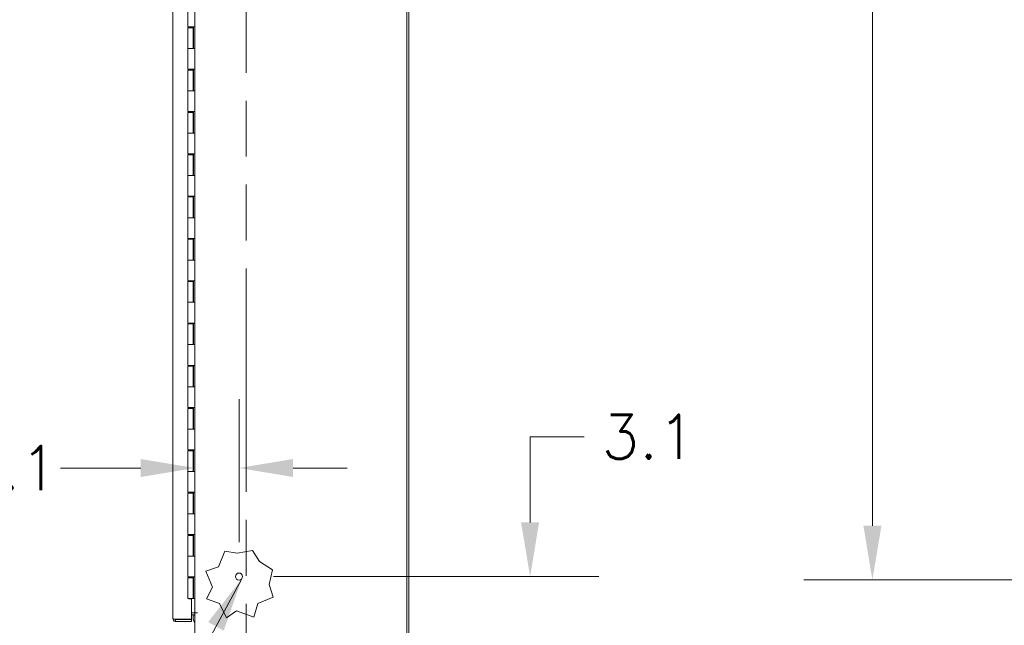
# Model space of a CAD drawing. Header units: inches. Extents: x 14 to 423, y 12 to 263.
# Tile 86 of 124: x 219 to 266, y 129 to 158. Entities that reach past the tile are written whole.
import ezdxf

# ---------------------------------------------------------------- set-up
doc = ezdxf.new("R2010")
doc.units = ezdxf.units.IN
doc.header["$LTSCALE"] = 26
doc.header["$MEASUREMENT"] = 0
doc.linetypes.add('DOUBLE_DASH_CHAIN', pattern=[1.2403, 0.6614, -0.0827, 0.1654, -0.0827, 0.1654, -0.0827])
for name, color, linetype, lineweight in [('Dimension (ANSI)', 7, 'Continuous', 5), ('Section Line (ANSI)', 7, 'DOUBLE_DASH_CHAIN', 5), ('Symbol (ANSI)', 7, 'Continuous', 5), ('Visible (ANSI)', 7, 'Continuous', 5)]:
    doc.layers.add(name, color=color, linetype=linetype, lineweight=lineweight)
doc.styles.add('ROMANS', font='romans.shx')
doc.dimstyles.new('Default (ANSI)', dxfattribs={"dimscale": 26, "dimtxt": 0.08, "dimasz": 0.098425, "dimexe": 0.125, "dimexo": 0.0625, "dimgap": 0.031496, "dimtad": 0, "dimtih": 1, "dimtoh": 1, "dimrnd": 1e-08, "dimzin": 0, "dimdsep": 46, "dimtxsty": 'ROMANS', "dimcen": 0.09, "dimdle": 0.393701, "dimclrd": 256, "dimclre": 256, "dimclrt": 256, "dimadec": 0, "dimazin": 0, "dimtfac": 1.25, "dimtofl": 0, "dimtmove": 0, "dimatfit": 3, "dimfxl": 1, "dimtolj": 1, "dimtzin": 0, "dimlwd": -1, "dimlwe": -1, "dimarcsym": 0})
doc.dimstyles.new('Default (ANSI)$7', dxfattribs={"dimscale": 26, "dimtxt": 0.08, "dimasz": 0.098425, "dimexe": 0.125, "dimexo": 0.0625, "dimgap": 0.031496, "dimtad": 0, "dimtih": 1, "dimtoh": 1, "dimrnd": 1e-08, "dimzin": 0, "dimdsep": 46, "dimtxsty": 'ROMANS', "dimcen": 0.09, "dimdle": 0.393701, "dimclrd": 256, "dimclre": 256, "dimclrt": 256, "dimadec": 0, "dimazin": 0, "dimtfac": 1.25, "dimtofl": 0, "dimtmove": 0, "dimatfit": 3, "dimfxl": 1, "dimtolj": 1, "dimtzin": 0, "dimlwd": -1, "dimlwe": -1, "dimarcsym": 0})

# ---------------------------------------------------------------- blocks, each defined once
blk = doc.blocks.new('2dTransSection0')
at = {"layer": 'Section Line (ANSI)', "linetype": 'DOUBLE_DASH_CHAIN', "ltscale": 0.023639}
blk.add_line((8.8338, 7.9056), (8.8338, 4.4008), dxfattribs=at)
blk = doc.blocks.new('*D28')
at = {"layer": 'Defpoints', "color": 0, "transparency": 16777216}
for p in [(229.334, 136.648), (229.334, 131.514), (227.24, 129.701)]:
    blk.add_point(p, dxfattribs=at)
at = {"layer": 'Dimension (ANSI)', "transparency": 16777216}
for p, q in [((227.24, 131.326), (227.24, 139.898)), ((229.334, 133.139), (229.334, 139.898)), ((224.681, 136.648), (220.884, 136.648)), ((231.893, 136.648), (234.452, 136.648))]:
    blk.add_line(p, q, dxfattribs=at)
for points in [[(224.681, 137.074), (224.681, 136.221), (227.24, 136.648)], [(231.893, 137.074), (231.893, 136.221), (229.334, 136.648)]]:
    blk.add_solid(points, dxfattribs=at)
at = {"layer": 'Dimension (ANSI)', "transparency": 16777216, "insert": (216.302, 137.688), "char_height": 2.08, "attachment_point": 1, "style": 'ROMANS'}
blk.add_mtext('\\A1;2.1', dxfattribs=at)
blk = doc.blocks.new('*D29')
at = {"layer": 'Defpoints', "color": 0, "transparency": 16777216}
for p in [(229.334, 131.514), (237.272, 128.42), (243.109, 128.42)]:
    blk.add_point(p, dxfattribs=at)
at = {"layer": 'Dimension (ANSI)', "transparency": 16777216}
for p, q in [((243.109, 134.073), (243.109, 138.127)), ((243.109, 138.127), (245.668, 138.127)), ((230.959, 131.514), (246.359, 131.514)), ((238.897, 128.42), (246.359, 128.42)), ((243.109, 125.861), (243.109, 123.302))]:
    blk.add_line(p, q, dxfattribs=at)
for points in [[(242.682, 134.073), (243.535, 134.073), (243.109, 131.514)], [(242.682, 125.861), (243.535, 125.861), (243.109, 128.42)]]:
    blk.add_solid(points, dxfattribs=at)
at = {"layer": 'Dimension (ANSI)', "transparency": 16777216, "insert": (246.487, 139.167), "char_height": 2.08, "attachment_point": 1, "style": 'ROMANS'}
blk.add_mtext('\\A1;3.1', dxfattribs=at)
blk = doc.blocks.new('*D41')
at = {"layer": 'Defpoints', "color": 0, "transparency": 16777216}
for p in [(259.308, 197.608), (281.828, 197.608), (281.828, 131.358)]:
    blk.add_point(p, dxfattribs=at)
at = {"layer": 'Dimension (ANSI)', "transparency": 16777216}
for p, q in [((280.203, 197.608), (256.058, 197.608)), ((259.308, 195.049), (259.308, 166.342)), ((259.308, 133.917), (259.308, 162.624)), ((280.203, 131.358), (256.058, 131.358))]:
    blk.add_line(p, q, dxfattribs=at)
for points in [[(258.882, 195.049), (259.735, 195.049), (259.308, 197.608)], [(258.882, 133.917), (259.735, 133.917), (259.308, 131.358)]]:
    blk.add_solid(points, dxfattribs=at)
at = {"layer": 'Dimension (ANSI)', "transparency": 16777216, "insert": (255.198, 165.523), "char_height": 2.08, "attachment_point": 1, "style": 'ROMANS'}
blk.add_mtext('\\A1;66.25', dxfattribs=at)

msp = doc.modelspace()

# ---------------------------------------------------------------- linework, layer by layer
at = {"layer": 'Visible (ANSI)'}
for p, q in [((237.2718, 200.4514), (237.2718, 128.5138)), ((237.3655, 128.5138), (237.3655, 200.4514)), ((226.2051, 129.5138), (226.2051, 199.4514)), ((227.2405, 129.7951), (227.2405, 199.1701)), ((226.9155, 157.5026), (226.9155, 158.4826)), ((227.1621, 157.5026), (226.9155, 157.5026)), ((226.9155, 157.4626), (227.1655, 157.4626)), ((226.9155, 156.4826), (226.9155, 157.4626)), ((226.9316, 157.4626), (226.9316, 157.5026)), ((226.9805, 157.5026), (226.9805, 157.4626)), ((227.1005, 157.5026), (227.1005, 157.4626)), ((227.1476, 157.4626), (227.1476, 157.5026)), ((227.1621, 157.5026), (227.2401, 157.5026)), ((227.1655, 156.4826), (227.1655, 157.4626)), ((227.1775, 157.5026), (227.1775, 156.4826)), ((227.2403, 157.5026), (227.2401, 157.5026)), ((227.2403, 157.5026), (227.2403, 156.4826)), ((226.9155, 156.4826), (227.1621, 156.4826)), ((226.9155, 155.5026), (226.9155, 156.4826)), ((227.1621, 156.4826), (226.9155, 156.4826)), ((227.2401, 156.4826), (227.1621, 156.4826)), ((227.2401, 156.4826), (227.2403, 156.4826)), ((227.1621, 155.5026), (226.9155, 155.5026)), ((226.9155, 155.4626), (227.1655, 155.4626)), ((226.9155, 154.4826), (226.9155, 155.4626)), ((226.9316, 155.4626), (226.9316, 155.5026)), ((226.9805, 155.5026), (226.9805, 155.4626)), ((227.1005, 155.5026), (227.1005, 155.4626)), ((227.1476, 155.4626), (227.1476, 155.5026)), ((227.1621, 155.5026), (227.2401, 155.5026)), ((227.1655, 154.4826), (227.1655, 155.4626)), ((227.1775, 155.5026), (227.1775, 154.4826)), ((227.2403, 155.5026), (227.2401, 155.5026)), ((227.2403, 155.5026), (227.2403, 154.4826)), ((226.9155, 154.4826), (227.1621, 154.4826)), ((226.9155, 153.5026), (226.9155, 154.4826)), ((227.1621, 154.4826), (226.9155, 154.4826)), ((227.2401, 154.4826), (227.1621, 154.4826)), ((227.2401, 154.4826), (227.2403, 154.4826)), ((227.1621, 153.5026), (226.9155, 153.5026)), ((226.9155, 153.4626), (227.1655, 153.4626)), ((226.9155, 152.4826), (226.9155, 153.4626)), ((226.9316, 153.4626), (226.9316, 153.5026)), ((226.9805, 153.5026), (226.9805, 153.4626)), ((227.1005, 153.5026), (227.1005, 153.4626)), ((227.1476, 153.4626), (227.1476, 153.5026)), ((227.1621, 153.5026), (227.2401, 153.5026)), ((227.1655, 152.4826), (227.1655, 153.4626)), ((227.1775, 153.5026), (227.1775, 152.4826)), ((227.2403, 153.5026), (227.2401, 153.5026)), ((227.2403, 153.5026), (227.2403, 152.4826)), ((226.9155, 152.4826), (227.1621, 152.4826)), ((226.9155, 151.5026), (226.9155, 152.4826)), ((227.1621, 152.4826), (226.9155, 152.4826)), ((227.2401, 152.4826), (227.1621, 152.4826)), ((227.2401, 152.4826), (227.2403, 152.4826)), ((227.1621, 151.5026), (226.9155, 151.5026)), ((226.9155, 151.4626), (227.1655, 151.4626)), ((226.9155, 150.4826), (226.9155, 151.4626)), ((226.9316, 151.4626), (226.9316, 151.5026)), ((226.9805, 151.5026), (226.9805, 151.4626)), ((227.1005, 151.5026), (227.1005, 151.4626)), ((227.1476, 151.4626), (227.1476, 151.5026)), ((227.1621, 151.5026), (227.2401, 151.5026)), ((227.1655, 150.4826), (227.1655, 151.4626)), ((227.1775, 151.5026), (227.1775, 150.4826)), ((227.2403, 151.5026), (227.2401, 151.5026)), ((227.2403, 151.5026), (227.2403, 150.4826)), ((226.9155, 150.4826), (227.1621, 150.4826)), ((226.9155, 149.5026), (226.9155, 150.4826)), ((227.1621, 150.4826), (226.9155, 150.4826)), ((227.2401, 150.4826), (227.1621, 150.4826)), ((227.2401, 150.4826), (227.2403, 150.4826)), ((227.1621, 149.5026), (226.9155, 149.5026)), ((226.9155, 149.4626), (227.1655, 149.4626)), ((226.9155, 148.4826), (226.9155, 149.4626)), ((226.9316, 149.4626), (226.9316, 149.5026)), ((226.9805, 149.5026), (226.9805, 149.4626)), ((227.1005, 149.5026), (227.1005, 149.4626)), ((227.1476, 149.4626), (227.1476, 149.5026)), ((227.1621, 149.5026), (227.2401, 149.5026)), ((227.1655, 148.4826), (227.1655, 149.4626)), ((227.1775, 149.5026), (227.1775, 148.4826)), ((227.2403, 149.5026), (227.2401, 149.5026)), ((227.2403, 149.5026), (227.2403, 148.4826)), ((226.9155, 148.4826), (227.1621, 148.4826)), ((226.9155, 147.5026), (226.9155, 148.4826)), ((227.1621, 148.4826), (226.9155, 148.4826)), ((227.2401, 148.4826), (227.1621, 148.4826)), ((227.2401, 148.4826), (227.2403, 148.4826)), ((227.1621, 147.5026), (226.9155, 147.5026)), ((226.9155, 147.4626), (227.1655, 147.4626)), ((226.9155, 146.4826), (226.9155, 147.4626)), ((226.9316, 147.4626), (226.9316, 147.5026)), ((226.9805, 147.5026), (226.9805, 147.4626)), ((227.1005, 147.5026), (227.1005, 147.4626)), ((227.1476, 147.4626), (227.1476, 147.5026)), ((227.1621, 147.5026), (227.2401, 147.5026)), ((227.1655, 146.4826), (227.1655, 147.4626)), ((227.1775, 147.5026), (227.1775, 146.4826)), ((227.2403, 147.5026), (227.2401, 147.5026)), ((227.2403, 147.5026), (227.2403, 146.4826)), ((226.9155, 146.4826), (227.1621, 146.4826)), ((226.9155, 145.5026), (226.9155, 146.4826)), ((227.1621, 146.4826), (226.9155, 146.4826)), ((227.2401, 146.4826), (227.1621, 146.4826)), ((227.2401, 146.4826), (227.2403, 146.4826)), ((227.1621, 145.5026), (226.9155, 145.5026)), ((226.9155, 145.4626), (227.1655, 145.4626)), ((226.9155, 144.4826), (226.9155, 145.4626)), ((226.9316, 145.4626), (226.9316, 145.5026)), ((226.9805, 145.5026), (226.9805, 145.4626)), ((227.1005, 145.5026), (227.1005, 145.4626)), ((227.1476, 145.4626), (227.1476, 145.5026)), ((227.1621, 145.5026), (227.2401, 145.5026)), ((227.1655, 144.4826), (227.1655, 145.4626)), ((227.1775, 145.5026), (227.1775, 144.4826)), ((227.2403, 145.5026), (227.2401, 145.5026)), ((227.2403, 145.5026), (227.2403, 144.4826)), ((226.9155, 144.4826), (227.1621, 144.4826)), ((226.9155, 143.5026), (226.9155, 144.4826)), ((227.1621, 144.4826), (226.9155, 144.4826)), ((227.2401, 144.4826), (227.1621, 144.4826)), ((227.2401, 144.4826), (227.2403, 144.4826)), ((227.1621, 143.5026), (226.9155, 143.5026)), ((226.9155, 143.4626), (227.1655, 143.4626)), ((226.9155, 142.4826), (226.9155, 143.4626)), ((226.9316, 143.4626), (226.9316, 143.5026)), ((226.9805, 143.5026), (226.9805, 143.4626)), ((227.1005, 143.5026), (227.1005, 143.4626)), ((227.1476, 143.4626), (227.1476, 143.5026)), ((227.1621, 143.5026), (227.2401, 143.5026)), ((227.1655, 142.4826), (227.1655, 143.4626)), ((227.1775, 143.5026), (227.1775, 142.4826)), ((227.2403, 143.5026), (227.2401, 143.5026)), ((227.2403, 143.5026), (227.2403, 142.4826)), ((226.9155, 142.4826), (227.1621, 142.4826)), ((226.9155, 141.5026), (226.9155, 142.4826)), ((227.1621, 142.4826), (226.9155, 142.4826)), ((227.2401, 142.4826), (227.1621, 142.4826)), ((227.2401, 142.4826), (227.2403, 142.4826)), ((227.1621, 141.5026), (226.9155, 141.5026)), ((226.9155, 141.4626), (227.1655, 141.4626)), ((226.9155, 140.4826), (226.9155, 141.4626)), ((226.9316, 141.4626), (226.9316, 141.5026)), ((226.9805, 141.5026), (226.9805, 141.4626)), ((227.1005, 141.5026), (227.1005, 141.4626)), ((227.1476, 141.4626), (227.1476, 141.5026)), ((227.1621, 141.5026), (227.2401, 141.5026)), ((227.1655, 140.4826), (227.1655, 141.4626)), ((227.1775, 141.5026), (227.1775, 140.4826)), ((227.2403, 141.5026), (227.2401, 141.5026)), ((227.2403, 141.5026), (227.2403, 140.4826)), ((226.9155, 140.4826), (227.1621, 140.4826)), ((226.9155, 139.5026), (226.9155, 140.4826)), ((227.1621, 140.4826), (226.9155, 140.4826)), ((227.2401, 140.4826), (227.1621, 140.4826)), ((227.2401, 140.4826), (227.2403, 140.4826)), ((227.1621, 139.5026), (226.9155, 139.5026)), ((226.9155, 139.4626), (227.1655, 139.4626)), ((226.9155, 138.4826), (226.9155, 139.4626)), ((226.9316, 139.4626), (226.9316, 139.5026)), ((226.9805, 139.5026), (226.9805, 139.4626)), ((227.1005, 139.5026), (227.1005, 139.4626)), ((227.1476, 139.4626), (227.1476, 139.5026)), ((227.1621, 139.5026), (227.2401, 139.5026)), ((227.1655, 138.4826), (227.1655, 139.4626)), ((227.1775, 139.5026), (227.1775, 138.4826)), ((227.2403, 139.5026), (227.2401, 139.5026)), ((227.2403, 139.5026), (227.2403, 138.4826)), ((226.9155, 138.4826), (227.1621, 138.4826)), ((226.9155, 137.5026), (226.9155, 138.4826)), ((227.1621, 138.4826), (226.9155, 138.4826)), ((227.2401, 138.4826), (227.1621, 138.4826)), ((227.2401, 138.4826), (227.2403, 138.4826)), ((227.1621, 137.5026), (226.9155, 137.5026)), ((226.9316, 137.4626), (226.9316, 137.5026)), ((226.9805, 137.5026), (226.9805, 137.4626)), ((227.1005, 137.5026), (227.1005, 137.4626)), ((227.1476, 137.4626), (227.1476, 137.5026)), ((227.1621, 137.5026), (227.2401, 137.5026)), ((227.1775, 137.5026), (227.1775, 136.4826)), ((227.2403, 137.5026), (227.2401, 137.5026)), ((227.2403, 137.5026), (227.2403, 136.4826)), ((226.9155, 137.4626), (227.1655, 137.4626)), ((226.9155, 136.4826), (226.9155, 137.4626)), ((227.1655, 136.4826), (227.1655, 137.4626)), ((226.9155, 136.4826), (227.1621, 136.4826)), ((226.9155, 135.5026), (226.9155, 136.4826)), ((227.1621, 136.4826), (226.9155, 136.4826)), ((227.2401, 136.4826), (227.1621, 136.4826)), ((227.2401, 136.4826), (227.2403, 136.4826)), ((227.1621, 135.5026), (226.9155, 135.5026)), ((226.9155, 135.4626), (227.1655, 135.4626)), ((226.9155, 134.4826), (226.9155, 135.4626)), ((226.9316, 135.4626), (226.9316, 135.5026)), ((226.9805, 135.5026), (226.9805, 135.4626)), ((227.1005, 135.5026), (227.1005, 135.4626)), ((227.1476, 135.4626), (227.1476, 135.5026)), ((227.1621, 135.5026), (227.2401, 135.5026)), ((227.1655, 134.4826), (227.1655, 135.4626)), ((227.1775, 135.5026), (227.1775, 134.4826)), ((227.2403, 135.5026), (227.2401, 135.5026)), ((227.2403, 135.5026), (227.2403, 134.4826)), ((226.9155, 134.4826), (227.1621, 134.4826)), ((226.9155, 133.5026), (226.9155, 134.4826)), ((227.1621, 134.4826), (226.9155, 134.4826)), ((227.2401, 134.4826), (227.1621, 134.4826)), ((227.2401, 134.4826), (227.2403, 134.4826)), ((227.1621, 133.5026), (226.9155, 133.5026)), ((226.9155, 133.4626), (227.1655, 133.4626)), ((226.9155, 132.4826), (226.9155, 133.4626)), ((226.9316, 133.4626), (226.9316, 133.5026)), ((226.9805, 133.5026), (226.9805, 133.4626)), ((227.1005, 133.5026), (227.1005, 133.4626)), ((227.1476, 133.4626), (227.1476, 133.5026)), ((227.1621, 133.5026), (227.2401, 133.5026)), ((227.1655, 132.4826), (227.1655, 133.4626)), ((227.1775, 133.5026), (227.1775, 132.4826)), ((227.2403, 133.5026), (227.2401, 133.5026)), ((227.2403, 133.5026), (227.2403, 132.4826)), ((226.9155, 132.4826), (227.1621, 132.4826)), ((226.9155, 131.5026), (226.9155, 132.4826)), ((227.1621, 132.4826), (226.9155, 132.4826)), ((227.2401, 132.4826), (227.1621, 132.4826)), ((227.2401, 132.4826), (227.2403, 132.4826)), ((228.3667, 131.9783), (228.6688, 132.7143)), ((228.6688, 132.7143), (229.2446, 132.6199)), ((229.2446, 132.6199), (229.9725, 132.7423)), ((229.9725, 132.7423), (230.3069, 132.2352)), ((227.7668, 131.7726), (228.3667, 131.9783)), ((230.3069, 132.2352), (230.9142, 131.8403)), ((227.1621, 131.5026), (226.9155, 131.5026)), ((226.9155, 131.4626), (227.1655, 131.4626)), ((226.9155, 130.4826), (226.9155, 131.4626)), ((226.9316, 131.4626), (226.9316, 131.5026)), ((226.9805, 131.5026), (226.9805, 131.4626)), ((227.1005, 131.5026), (227.1005, 131.4626)), ((227.1476, 131.4626), (227.1476, 131.5026)), ((227.1621, 131.5026), (227.2401, 131.5026)), ((227.1655, 130.4826), (227.1655, 131.4626)), ((227.1775, 131.5026), (227.1775, 130.4826)), ((227.2403, 131.5026), (227.2401, 131.5026)), ((227.2403, 131.5026), (227.2403, 130.4826)), ((228.0724, 131.0081), (227.7668, 131.7726)), ((230.9142, 131.8403), (230.7635, 131.1363)), ((227.7948, 130.4689), (228.0724, 131.0081)), ((230.7635, 131.1363), (230.9422, 130.5366)), ((227.1655, 130.4826), (226.9155, 130.4826)), ((226.9551, 130.467), (226.9551, 130.4826)), ((227.1775, 130.4826), (227.1655, 130.4826)), ((227.2403, 130.4826), (227.1775, 130.4826)), ((227.2405, 130.4826), (227.2403, 130.4826)), ((230.9422, 130.5366), (230.2153, 130.2388)), ((227.0801, 130.467), (226.9551, 130.467)), ((227.0801, 129.4936), (227.0801, 130.467)), ((228.4021, 130.2388), (227.7948, 130.4689)), ((228.7365, 129.5669), (228.4021, 130.2388)), ((230.2153, 130.2388), (230.0402, 129.5949)), ((227.0801, 129.7951), (227.2092, 129.7951)), ((227.0801, 129.7014), (227.2092, 129.7014)), ((227.2092, 129.7951), (227.2405, 129.7951)), ((227.2405, 129.7951), (227.3654, 129.7951)), ((227.3656, 129.7949), (227.2405, 129.7949)), ((227.2405, 128.5138), (227.2405, 129.7949)), ((227.3654, 129.7951), (227.3656, 129.7951)), ((227.3656, 129.7951), (227.3656, 129.7949)), ((229.208, 129.8908), (228.7365, 129.5669)), ((230.0402, 129.5949), (229.208, 129.8908)), ((226.3301, 129.4936), (227.0801, 129.4936)), ((226.3301, 129.4826), (226.3301, 129.3889)), ((227.0801, 129.4826), (226.3301, 129.4826)), ((226.3301, 129.3889), (227.0801, 129.3889)), ((227.0801, 129.3889), (227.0801, 129.4826))]:
    msp.add_line(p, q, dxfattribs=at)
msp.add_circle((229.3342, 131.5138), 0.1685, dxfattribs=at)
for centre, radius, start, end in [((227.6559, 129.595), 0.5, 167.70446, 213.80288), ((227.2092, 129.6702), 0.125, 75.51657, 90), ((227.2092, 129.6702), 0.0313, 0, 90)]:
    msp.add_arc(centre, radius, start, end, dxfattribs=at)
for points, knots in [([(226.3301, 129.3889), (226.2879, 129.3889), (226.2465, 129.4118), (226.2241, 129.4476), (226.2118, 129.4673), (226.2051, 129.4906), (226.2051, 129.5138)], [-1, -1, -1, -1, -0.3557543, -0.3557543, -0.3557543, 0, 0, 0, 0]), ([(226.3042, 129.4963), (226.2715, 129.4997), (226.2419, 129.5032), (226.2241, 129.5066), (226.2118, 129.509), (226.2051, 129.5114), (226.2051, 129.5138)], [-0.86719116, -0.86719116, -0.86719116, -0.86719116, -0.3557543, -0.3557543, -0.3557543, 0, 0, 0, 0]), ([(226.3044, 129.4965), (226.3094, 129.4894), (226.3171, 129.4841), (226.3257, 129.4829), (226.3272, 129.4827), (226.3286, 129.4826), (226.3301, 129.4826)], [0.37885336, 0.37885336, 0.37885336, 0.37885336, 0.91100988, 0.91100988, 0.91100988, 1, 1, 1, 1])]:
    msp.add_open_spline(points, degree=3, knots=knots, dxfattribs=at)
msp.add_open_spline([(226.3301, 129.4936), (226.3214, 129.4945), (226.3127, 129.4954), (226.3042, 129.4963)], degree=3, dxfattribs=at)

# ---------------------------------------------------------------- block references
at = {"layer": 'Section Line (ANSI)', "xscale": 26, "yscale": 26, "zscale": 26}
msp.add_blockref('2dTransSection0', (0, 0), dxfattribs=at)

# ---------------------------------------------------------------- dimensions: what is measured, and where the dimension line sits
at = {"layer": 'Dimension (ANSI)'}
for base, p1, p2, angle, override, picture, middle in [((259.3083, 197.6076), (281.828, 131.3576), (281.828, 197.6076), 90, {"dimdec": 2, "dimtp": 0, "dimtm": 0, "dimtdec": 2, "dimatfit": 1}, '*D41', (259.3083, 164.4826)), ((229.3342, 136.6477), (227.2405, 129.7014), (229.3342, 131.5138), 180, {"dimtih": 0, "dimtoh": 0, "dimdec": 1, "dimtp": 0, "dimtm": 0, "dimtdec": 1, "dimatfit": 1}, '*D28', (218.1835, 136.6477)), ((243.1088, 128.4201), (229.3342, 131.5138), (237.2718, 128.4201), 270, {"dimdec": 1, "dimtp": 0, "dimtm": 0, "dimtdec": 1, "dimatfit": 1}, '*D29', (248.3687, 138.127))]:
    dim = msp.add_linear_dim(base=base, p1=p1, p2=p2, angle=angle, dimstyle='Default (ANSI)', override=override, dxfattribs=at)
    dim.commit()
    dim.dimension.update_dxf_attribs({"geometry": picture, "text_midpoint": middle, "dimtype": 160})

# ---------------------------------------------------------------- leaders
at = {"layer": 'Symbol (ANSI)', "annotation_type": 0, "has_hookline": 1, "hookline_direction": 1, "text_width": 30.3992}
msp.add_leader([(229.4659, 131.4088), (213.394, 101.9475), (210.8349, 101.9475)], dimstyle='Default (ANSI)$7', override={"dimtad": 0}, dxfattribs=at)

doc.saveas('drawing.dxf')
